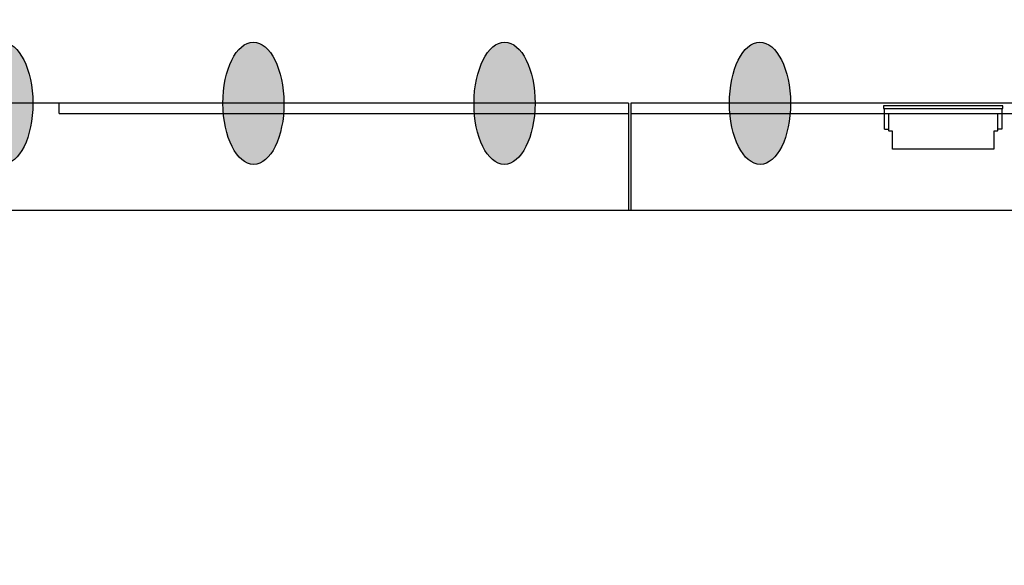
# Model space of a CAD drawing. Header units: feet. Extents: x 0 to 152508, y 0 to 59434.
# Tile 21 of 78: x 152340.05 to 152348.11, y 59284.47 to 59288.94. Entities that reach past the tile are written whole.
import ezdxf
from ezdxf import colors
from ezdxf.entities.mleader import LeaderData, LeaderLine
from ezdxf.math import Vec2, Vec3

# ---------------------------------------------------------------- set-up
doc = ezdxf.new("R2010")
doc.units = ezdxf.units.FT
doc.header["$LTSCALE"] = 0.1
doc.header["$MEASUREMENT"] = 0
for name, color, linetype, lineweight in [('Bridge plan$0$BR_P_Rail_Object', 251, 'Continuous', 30), ('Bridge plan$0$BR_P_Slab_Object', 2, 'Continuous', 30), ('Bridge plan$0$LT_P_Luminaires', 252, 'Continuous', 0), ('Bridge plan$0$new FSB deck grid - PV_P_Curb', 1, 'Continuous', 13), ('Bridge plan$0$PV_P_EOP_Br', 252, 'Continuous', 30), ('Bridge plan$0$SC_Scratch10', 252, 'Continuous', 0), ('Bridge plan$0$VG_P_Cells', 252, 'Continuous', 13)]:
    doc.layers.add(name, color=color, linetype=linetype, lineweight=lineweight)
doc.layers.add('Trellis Base$0$L-ANNO-NOTE', color=30, linetype='Continuous')
doc.styles.add('Trellis Base$0$ARIAL', font='arial.ttf', dxfattribs={"width": 0.9})

# ---------------------------------------------------------------- blocks, each defined once
blk = doc.blocks.new('Bridge plan')
at = {"layer": 'Bridge plan$0$BR_P_Rail_Object', "lineweight": -3}
h = blk.add_hatch(color=256, dxfattribs=at)
edge = h.paths.add_edge_path()
edge.add_ellipse((1828078.9728, 711489.5175), major_axis=(-0.0017, 0.5), ratio=0.5, start_angle=0, end_angle=360)
h = blk.add_hatch(color=256, dxfattribs=at)
edge = h.paths.add_edge_path()
edge.add_ellipse((1828081.0288, 711489.5175), major_axis=(-0.0017, 0.5), ratio=0.5, start_angle=0, end_angle=360)
h = blk.add_hatch(color=256, dxfattribs=at)
edge = h.paths.add_edge_path()
edge.add_ellipse((1828083.0848, 711489.5175), major_axis=(0.0018, 0.5), ratio=0.5, start_angle=0, end_angle=360)
h = blk.add_hatch(color=256, dxfattribs=at)
edge = h.paths.add_edge_path()
edge.add_ellipse((1828085.1768, 711489.5175), major_axis=(-0.0017, 0.5), ratio=0.5, start_angle=0, end_angle=360)
for centre, major_axis in [((1828078.9728, 711489.5175), (-0.0017, 0.5)), ((1828081.0288, 711489.5175), (-0.0017, 0.5)), ((1828083.0848, 711489.5175), (0.0018, 0.5)), ((1828085.1768, 711489.5175), (-0.0017, 0.5))]:
    blk.add_ellipse(centre, major_axis=major_axis, ratio=0.5, dxfattribs=at)
at = {"layer": 'Bridge plan$0$BR_P_Slab_Object', "lineweight": -3, "extrusion": (0, 0, -1)}
blk.add_arc((-1828090.1697, 711476.3243), 35, 7.3628, 88.09108, dxfattribs=at)
at = {"layer": 'Bridge plan$0$LT_P_Luminaires', "lineweight": -3}
for p, q in [((1828086.1958, 711489.4342), (1828087.1577, 711489.4342)), ((1828086.1958, 711489.3051), (1828086.2324, 711489.3051))]:
    blk.add_line(p, q, dxfattribs=at)
at = {"layer": 'Bridge plan$0$LT_P_Luminaires', "lineweight": -3, "flags": 128}
blk.add_lwpolyline([(1828087.1656, 711489.4759), (1828087.1656, 711489.4968), (1828086.1878, 711489.4968), (1828086.1878, 711489.4759)], close=True, dxfattribs=at)
for points in [[(1828086.1958, 711489.3051), (1828086.1958, 711489.4342), (1828086.1958, 711489.4759)], [(1828087.1577, 711489.4759), (1828087.1577, 711489.4342), (1828087.1577, 711489.3051), (1828087.121, 711489.3051)]]:
    blk.add_lwpolyline(points, dxfattribs=at)
blk.add_lwpolyline([(1828087.121, 711489.4342), (1828087.121, 711489.2936, -0.414214), (1828087.1158, 711489.2884), (1828087.091, 711489.2884), (1828087.091, 711489.1426), (1828086.2624, 711489.1426), (1828086.2624, 711489.2884), (1828086.2376, 711489.2884, -0.414214), (1828086.2324, 711489.2936), (1828086.2324, 711489.4342)], format="xyb", dxfattribs=at)
at = {"layer": 'Bridge plan$0$new FSB deck grid - PV_P_Curb', "lineweight": -3, "flags": 128}
blk.add_lwpolyline([(1828055.5402, 711471.004), (1828055.6786, 711477.1066, -0.397907), (1828089.0205, 711510.8051), (1828097.789, 711511.0974), (1828106.051, 711503.3683), (1828170.5777, 711505.5189), (1828178.3068, 711513.781), (1828178.6727, 711513.7932, -0.429449), (1828209.1503, 711483.7663, -0.037112), (1828208.7459, 711479.4119), (1828207.9669, 711474.7846)], format="xyb", dxfattribs=at)
at = {"layer": 'Bridge plan$0$PV_P_EOP_Br', "lineweight": -3, "extrusion": (0, 0, -1)}
for start in [1.2993, 7.3628]:
    blk.add_arc((-1828090.1697, 711476.3243), 35, start, 88.09108, dxfattribs=at)
at = {"layer": 'Bridge plan$0$SC_Scratch10', "lineweight": -3, "flags": 128}
for points in [[(1828079.4371, 711489.4342), (1828079.4371, 711489.5176)], [(1828079.4371, 711489.4342), (1828084.0995, 711489.4342)], [(1828084.1203, 711489.4342), (1828089.2123, 711489.4342)]]:
    blk.add_lwpolyline(points, dxfattribs=at)
at = {"layer": 'Bridge plan$0$VG_P_Cells', "lineweight": -3}
for p, q in [((1828084.0995, 711489.5176), (1828077.9371, 711489.5176)), ((1828084.0995, 711489.5176), (1828084.0995, 711488.6426)), ((1828089.2123, 711489.5176), (1828084.1203, 711489.5176)), ((1828084.1203, 711489.5176), (1828084.1203, 711488.6426)), ((1828077.9371, 711488.6425), (1828110.7226, 711488.6426))]:
    blk.add_line(p, q, dxfattribs=at)
blk = doc.blocks.new('Trellis Base')
blk.add_blockref('Bridge plan', (-1675739.0633, -652201.2631))
at = {"layer": 'Trellis Base$0$L-ANNO-NOTE'}
ml = blk.add_multileader_mtext('Standard', dxfattribs=at)
ml.set_content('W. LIVINGSTON AVENUE', color=11, style='Trellis Base$0$ARIAL')
ml.set_leader_properties()
ml.build(insert=Vec2(0, 0))
ml.multileader.update_dxf_attribs({"has_dogleg": 0, "dogleg_length": 0.36, "arrow_head_size": 1.25, "scale": 10})
ctx = ml.context
ctx.base_point, ctx.scale, ctx.char_height, ctx.arrow_head_size, ctx.landing_gap_size, ctx.plane_origin, ctx.plane_x_axis, ctx.plane_y_axis = Vec3(152493.4333, 59387.8699), 10, 1.25, 1.25, 0.5, Vec3(152496.4817, 59382.3139), Vec3(0.234739, 0.972058), Vec3(-0.972058, 0.234739)
notes = []
notes.append((ctx, [(0, (0, 0, 0), (0, 0), (1, 0), 1, [])]))
ctx.mtext.insert, ctx.mtext.text_direction, ctx.mtext.rotation, ctx.mtext.flow_direction = Vec3(152492.9328, 59388.5051), Vec3(0.234739, 0.972058), 1.333846, 5
ml = blk.add_multileader_mtext('Standard', dxfattribs=at)
ml.set_content('S. FRONT STREET', color=11, style='Trellis Base$0$ARIAL')
ml.set_leader_properties()
ml.build(insert=Vec2(0, 0))
ml.multileader.update_dxf_attribs({"has_dogleg": 0, "dogleg_length": 0.36, "arrow_head_size": 1.25, "scale": 10})
ctx = ml.context
ctx.base_point, ctx.scale, ctx.char_height, ctx.arrow_head_size, ctx.landing_gap_size, ctx.plane_origin = Vec3(152391.6985, 59316.6024), 10, 1.25, 1.25, 0.5, Vec3(152387.0132, 59312.335)
notes.append((ctx, [(0, (0, 0, 0), (0, 0), (1, 0), 1, [])]))
ctx.mtext.insert, ctx.mtext.flow_direction = Vec3(152392.1985, 59317.2381), 5
for ctx, leaders in notes:
    for number, flags, end, landing, length, lines in leaders:
        leader = LeaderData()
        leader.index, (leader.has_last_leader_line, leader.has_dogleg_vector, leader.attachment_direction) = number, flags
        leader.last_leader_point, leader.dogleg_vector, leader.dogleg_length = Vec3(end), Vec3(landing), length
        for number, points, colour, breaks in lines:
            line = LeaderLine()
            line.index, line.vertices, line.color, line.breaks = number, Vec3.list(points), colors.encode_raw_color(colour), breaks
            leader.lines.append(line)
        ctx.leaders.append(leader)

msp = doc.modelspace()

# ---------------------------------------------------------------- block references
msp.add_blockref('Trellis Base', (0, 0))

doc.saveas('drawing.dxf')
